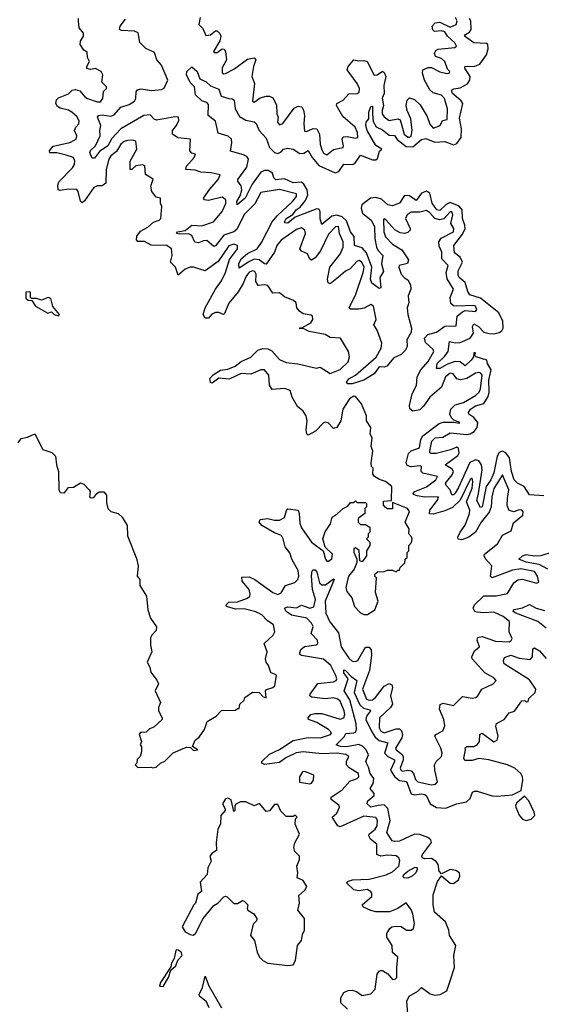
# Model space of a CAD drawing. Extents: x 2601477 to 2753313, y 449408 to 581029.
# Tile 4 of 203: x 2635236 to 2638325, y 467396 to 473233. Entities that reach past the tile are written whole.
import ezdxf

# ---------------------------------------------------------------- set-up
doc = ezdxf.new("R2010")
doc.units = 0

msp = doc.modelspace()

# ---------------------------------------------------------------- linework, layer by layer
at = {"layer": '0CON05XD'}
for points in [[(2636045, 468802.5), (2636070, 468825), (2636095, 468837.5), (2636143.9, 468886.1), (2636205, 468913.3), (2636225, 468920), (2636247.5, 468917.5), (2636265, 468900), (2636290, 468905), (2636260, 468925), (2636275, 468962.5), (2636299.3, 468980.7), (2636330, 469025), (2636347, 469073), (2636400, 469105), (2636431.7, 469138.3), (2636515, 469140), (2636525, 469150), (2636535, 469150), (2636540, 469175), (2636565, 469200), (2636570, 469215), (2636615, 469246.7), (2636653.6, 469243.6), (2636675, 469220), (2636695, 469213.3), (2636692.5, 469255), (2636697, 469263), (2636735, 469273.3), (2636747.5, 469285), (2636757, 469347), (2636723.9, 469363.9), (2636710, 469405), (2636696.7, 469425), (2636691.2, 469445), (2636701.2, 469485), (2636683.8, 469535), (2636737.5, 469585), (2636747.5, 469605), (2636740, 469645), (2636701.8, 469671.8), (2636669.2, 469705), (2636635, 469722.5), (2636565, 469740), (2636515, 469738.9), (2636460, 469755), (2636459.2, 469765), (2636475, 469779.4), (2636525, 469781.1), (2636585, 469803.3), (2636599.4, 469815), (2636601.9, 469828.1), (2636594.5, 469855), (2636553.5, 469905), (2636552.1, 469927.9), (2636595, 469930.9), (2636628.6, 469915), (2636735, 469836.9), (2636765, 469825.8), (2636784.3, 469835.7), (2636810.5, 469879.5), (2636865, 469896.7), (2636883.3, 469915), (2636890, 469935), (2636885, 469966.7), (2636847.8, 470035), (2636835, 470073.3), (2636807.4, 470107.4), (2636797.1, 470155), (2636785.8, 470175), (2636745, 470191.2), (2636670, 470235), (2636654.4, 470255), (2636660.6, 470269.4), (2636705, 470275.5), (2636745.5, 470265.5), (2636775, 470266.7), (2636805, 470282), (2636815.8, 470324.2), (2636825, 470333.8), (2636884.4, 470324.4), (2636891.9, 470305), (2636895, 470247.5), (2636905, 470220), (2636965, 470135.7), (2637034, 470084), (2637046.2, 470035), (2637055, 470024), (2637065, 470024), (2637085, 470036.7), (2637089.2, 470065), (2637045.8, 470105.8), (2637031.9, 470155), (2637045, 470196.2), (2637075.9, 470244.1), (2637086.2, 470283.8), (2637116.7, 470303.3), (2637152.5, 470335), (2637180, 470350), (2637195, 470370), (2637215, 470370), (2637225, 470380), (2637235, 470370), (2637285, 470370), (2637290, 470365), (2637290, 470345), (2637280, 470335), (2637280, 470305), (2637240, 470275), (2637240, 470255), (2637255, 470240), (2637285, 470240), (2637310, 470225), (2637310, 470195), (2637300, 470185), (2637300, 470165), (2637290, 470155), (2637310, 470135), (2637310, 470115), (2637290, 470085), (2637290, 470055), (2637265, 470020), (2637250, 470025), (2637247, 470087), (2637225, 470102.5), (2637215, 470097.5), (2637214.2, 470075.8), (2637232.5, 470035), (2637233.3, 470015), (2637217.5, 469975), (2637182.9, 469935), (2637167, 469867), (2637173.9, 469843.9), (2637202.5, 469805), (2637218, 469755), (2637255, 469716), (2637275, 469706), (2637295, 469706), (2637338.8, 469735), (2637360, 469785), (2637343, 469837), (2637350, 469925), (2637340, 469935), (2637340, 469945), (2637355, 469960), (2637395, 469962.5), (2637415, 469970), (2637445, 469970), (2637465, 469960), (2637475, 469970), (2637485, 469970), (2637490, 469985), (2637517, 470013), (2637520, 470035), (2637530, 470045), (2637530, 470075), (2637540, 470085), (2637540, 470115), (2637557, 470133), (2637560, 470155), (2637557, 470167), (2637540, 470185), (2637542.5, 470215), (2637520, 470255), (2637545, 470317.5), (2637532.5, 470335), (2637445, 470370), (2637445, 470332.5), (2637415, 470332.5), (2637401.7, 470341.7), (2637390, 470355), (2637391.7, 470378.3), (2637437.5, 470382.5), (2637440, 470465), (2637403.3, 470495), (2637367, 470507), (2637337.5, 470525), (2637328.3, 470538.3), (2637330, 470575), (2637320, 470585), (2637317.5, 470605), (2637327.5, 470675), (2637317.5, 470705), (2637323.3, 470755), (2637312.5, 470775), (2637316, 470815), (2637290, 470855), (2637290, 470885), (2637260, 470955), (2637225, 471000), (2637215, 471001.2), (2637190, 470985), (2637150.6, 470925), (2637137.1, 470855), (2637115, 470816.2), (2637095, 470810), (2637063.6, 470843.6), (2637045, 470846.7), (2637035, 470843.3), (2636987.3, 470792.7), (2636945, 470770), (2636937.5, 470777.5), (2636932.5, 470802.5), (2636938.6, 470855), (2636932, 470885), (2636915, 470912.5), (2636880.8, 470940.8), (2636848.8, 470995), (2636837.5, 471035), (2636805, 471045.8), (2636730.8, 471040.8), (2636715.6, 471065.6), (2636712.5, 471125), (2636685, 471157.5), (2636665, 471157.5), (2636605, 471131.1), (2636547.5, 471135), (2636477.2, 471102.8), (2636415, 471108.6), (2636375, 471078.8), (2636365, 471082.5), (2636361.9, 471105), (2636381.8, 471128.2), (2636425, 471155.6), (2636468.3, 471161.7), (2636511.5, 471178.5), (2636546.7, 471206.7), (2636605, 471232), (2636646.4, 471273.6), (2636675, 471284.3), (2636705, 471280.8), (2636729.4, 471269.4), (2636775, 471219.2), (2636815, 471200), (2636883.2, 471193.2), (2636993.3, 471166.7), (2637015, 471172.5), (2637075, 471136.2), (2637135, 471160), (2637182, 471205), (2637189.2, 471235), (2637184, 471265), (2637136.7, 471345), (2637075, 471348.8), (2637045, 471365.7), (2636950, 471385), (2636915, 471402.5), (2636895, 471400), (2636895, 471406.7), (2636911.7, 471408.3), (2636960, 471435), (2636972.5, 471455), (2636970, 471475), (2636961.7, 471481.7), (2636915, 471488.8), (2636892.5, 471505), (2636877.5, 471525), (2636872.5, 471555), (2636858.3, 471568.3), (2636805, 471590), (2636775, 471613.3), (2636735, 471612.5), (2636706.1, 471656.1), (2636685, 471661.2), (2636647.5, 471657.5), (2636635, 471680), (2636635.6, 471725), (2636629.1, 471739.1), (2636615, 471744), (2636595, 471735.6), (2636575, 471708.8), (2636560.3, 471669.7), (2636530.5, 471619.5), (2636475, 471552), (2636449.7, 471490.3), (2636443.9, 471486.1), (2636415, 471496.9), (2636395, 471496.4), (2636373.8, 471486.2), (2636355, 471464), (2636335, 471463.8), (2636322, 471485), (2636334.4, 471525), (2636395.6, 471635), (2636431.8, 471685), (2636455.3, 471735), (2636478.9, 471811.1), (2636526.7, 471875), (2636526.2, 471895), (2636505, 471901.4), (2636475, 471891.4), (2636411.5, 471798.5), (2636335, 471743.3), (2636265, 471766.7), (2636245, 471766.2), (2636215, 471753.3), (2636175, 471717.5), (2636158.6, 471765), (2636128.9, 471795), (2636139.2, 471835), (2636134.4, 471874.4), (2636106.7, 471895), (2636015, 471895.6), (2635975, 471918.1), (2635935, 471918.8), (2635927.7, 471927.7), (2635929.7, 471950.3), (2635951.7, 471978.3), (2635995, 472003.8), (2636027.7, 472032.3), (2636062.5, 472045), (2636072.5, 472055), (2636077.5, 472125), (2636070, 472145), (2636070, 472175), (2636045, 472180), (2636017.5, 472215), (2636012.5, 472245), (2636027, 472287), (2635980, 472315), (2635976.2, 472366.2), (2635965, 472372.5), (2635923.6, 472366.4), (2635900, 472345), (2635890, 472345), (2635890, 472395), (2635930, 472465), (2635923, 472513), (2635905, 472518.8), (2635875, 472516.2), (2635855, 472511.2), (2635835, 472495.8), (2635808.5, 472451.5), (2635776, 472425), (2635762.9, 472405), (2635748.1, 472345), (2635745.8, 472264.2), (2635725, 472248), (2635695, 472248), (2635675, 472238), (2635620.5, 472159.5), (2635605, 472147.5), (2635595, 472157.5), (2635582.5, 472215), (2635575, 472226), (2635525, 472228.9), (2635475, 472220.8), (2635463.8, 472225), (2635462.2, 472252.2), (2635468.3, 472271.7), (2635548.8, 472355), (2635560, 472375), (2635562, 472395), (2635553.8, 472415), (2635510.2, 472430.2), (2635455, 472443.1), (2635415, 472443.8), (2635412.9, 472455), (2635435, 472483.1), (2635532.5, 472505), (2635570, 472525), (2635573.3, 472545), (2635561.2, 472575), (2635568, 472595), (2635585.8, 472615), (2635587.3, 472632.7), (2635575, 472658), (2635543.8, 472685), (2635525, 472697.1), (2635475, 472708.6), (2635458.9, 472718.9), (2635450, 472735), (2635453, 472757), (2635465, 472768.8), (2635525, 472794), (2635546, 472814), (2635565, 472818), (2635591.4, 472811.4), (2635621.2, 472775), (2635636.7, 472765), (2635695, 472745.8), (2635714.1, 472745.9), (2635728, 472765), (2635733, 472807), (2635750, 472825), (2635750, 472835), (2635722.5, 472862.5), (2635727.5, 472905), (2635717.5, 472925), (2635685, 472943.3), (2635655, 472937.5), (2635633, 472943), (2635632.5, 472955), (2635650, 472985), (2635638.3, 473008.3), (2635635, 473040), (2635615, 473052.5), (2635593.3, 473085), (2635596.7, 473105), (2635613.3, 473135), (2635613.6, 473153.6), (2635587.5, 473185), (2635583.3, 473225), (2635585, 473240)], [(2635684.7, 472485.3), (2635713.1, 472545), (2635710, 472575), (2635715.6, 472605), (2635697.5, 472655), (2635702.5, 472665), (2635725, 472668), (2635775, 472661.3), (2635795, 472668.9), (2635835, 472714.4), (2635885, 472729.6), (2635915, 472748.9), (2635923.8, 472765), (2635925.7, 472805), (2635933.7, 472816.3), (2635955, 472822.5), (2636017, 472813), (2636075, 472819.2), (2636092.3, 472827.7), (2636112.5, 472875), (2636075, 472962.5), (2636048.8, 472995), (2636035, 473038.8), (2635982.8, 473062.8), (2635947.1, 473097.1), (2635936.7, 473155), (2635915, 473164.2), (2635839.3, 473169.3), (2635827.5, 473175), (2635830, 473195), (2635862.9, 473235)], [(2637390, 471740), (2637370, 471705), (2637375, 471642.5), (2637365, 471638.8), (2637321.5, 471671.5), (2637313.9, 471695), (2637322.4, 471765), (2637290.2, 471850.2), (2637265, 471880.9), (2637218, 471895), (2637217.1, 471947.1), (2637195, 471975.7), (2637171.2, 472041.2), (2637145, 472064.7), (2637115, 472073.5), (2637085, 472068.9), (2637025, 472018.8), (2637015, 472052.5), (2637015.4, 472095.4), (2637008.6, 472108.6), (2636995, 472112.5), (2636866.9, 472063.1), (2636825, 472026.7), (2636809.1, 472029.1), (2636804.4, 472035), (2636813.8, 472055), (2636852.8, 472077.2), (2636872.5, 472105), (2636897.8, 472122.2), (2636929.2, 472160.8), (2636941.6, 472195), (2636937.7, 472225), (2636918.6, 472258.6), (2636905, 472270), (2636855, 472264.7), (2636805, 472289.7), (2636752.7, 472282.7), (2636741.2, 472295), (2636732.7, 472322.7), (2636708.1, 472338.1), (2636685, 472339.4), (2636665, 472329.4), (2636612.2, 472257.8), (2636571.4, 472175), (2636523.8, 472135), (2636522.9, 472155), (2636541.8, 472188.2), (2636550.6, 472225), (2636547.7, 472247.7), (2636527.5, 472275), (2636528.1, 472285), (2636582, 472358), (2636591.5, 472405), (2636581.2, 472421.2), (2636562.3, 472432.3), (2636484.2, 472454.2), (2636493.1, 472505), (2636490.5, 472525), (2636471.3, 472541.3), (2636410.5, 472560.5), (2636395, 472631.2), (2636352.9, 472665), (2636355, 472730), (2636345, 472742), (2636315, 472752), (2636276.9, 472786.9), (2636272, 472835), (2636245, 472860.8), (2636224.3, 472905), (2636226.7, 472925), (2636255, 472952.5), (2636286.2, 472925), (2636301.9, 472881.9), (2636341.2, 472865), (2636365, 472840), (2636415, 472820.6), (2636429.2, 472779.2), (2636475, 472765.6), (2636495, 472763.8), (2636505.7, 472755.7), (2636511.2, 472705), (2636538.4, 472658.4), (2636575, 472636.5), (2636625, 472626.5), (2636637, 472617), (2636654.4, 472575), (2636695, 472530), (2636715.3, 472475.3), (2636745, 472445.7), (2636765, 472439.2), (2636785, 472449.2), (2636799.2, 472465), (2636821.7, 472471.7), (2636855, 472465.6), (2636895, 472439.4), (2636918.1, 472441.9), (2636945, 472457.1), (2636968.8, 472415), (2637008, 472368), (2637105, 472324.6), (2637126.3, 472333.7), (2637155, 472376.4), (2637205, 472374.5), (2637220.6, 472379.4), (2637255, 472429.5), (2637325, 472402.9), (2637345, 472402.9), (2637355, 472410), (2637367.1, 472452.9), (2637380, 472465), (2637345, 472486.9), (2637294.7, 472575), (2637285.4, 472605), (2637287.1, 472625), (2637304.2, 472645.8), (2637302.9, 472685), (2637315, 472717.5), (2637325, 472720), (2637326.2, 472675), (2637328.7, 472628.7), (2637348.2, 472598.2), (2637385, 472579.6), (2637425, 472548.6), (2637455, 472546), (2637472.1, 472522.1), (2637525, 472480.5), (2637565, 472478.5), (2637615, 472523.3), (2637641.9, 472528.1), (2637695, 472506.4), (2637755, 472510.5), (2637805, 472490), (2637825, 472498.8), (2637850.6, 472535), (2637853.5, 472585), (2637841.5, 472648.5), (2637860, 472735), (2637851.7, 472751.7), (2637799.5, 472795), (2637792.9, 472815), (2637806.4, 472823.6), (2637845, 472829.5), (2637887.7, 472852.3), (2637901.9, 472875), (2637904.4, 472895), (2637872, 472945), (2637873.3, 472955), (2637932.6, 472957.4), (2637961.3, 472968.7), (2638000, 473025), (2638010.7, 473059.3), (2638008.8, 473085), (2638001.2, 473091.2), (2637926.4, 473096.4), (2637870.8, 473135), (2637876.2, 473145), (2637900.8, 473159.2), (2637909.5, 473175), (2637907.1, 473225), (2637899.3, 473239.2)], [(2636304.4, 473245), (2636296.7, 473205), (2636320, 473180), (2636338.3, 473138.3), (2636365, 473142.9), (2636395, 473167.1), (2636406.4, 473166.4), (2636421.7, 473151.7), (2636426.9, 473135), (2636422.2, 473107.8), (2636384.4, 473045), (2636388.3, 473038.3), (2636405, 473037.5), (2636435, 473060), (2636447.1, 473057.1), (2636454.4, 473044.4), (2636460, 472995), (2636435, 472947.5), (2636435, 472917.5), (2636445, 472911.2), (2636455, 472913.8), (2636505, 472940), (2636585, 472999.4), (2636625, 473007.5), (2636634.2, 472995), (2636620.4, 472955), (2636610.8, 472895), (2636626.2, 472853.8), (2636615, 472750), (2636625, 472743.3), (2636660.6, 472769.4), (2636695, 472778.6), (2636715, 472778.8), (2636735, 472770), (2636757.6, 472727.6), (2636758, 472675), (2636766.7, 472655), (2636763.8, 472625), (2636775, 472610), (2636795, 472616.7), (2636860.8, 472709.2), (2636885, 472720.6), (2636906.2, 472716.2), (2636917.2, 472697.2), (2636923.3, 472665), (2636918.1, 472615), (2636922.9, 472572.9), (2636935, 472569.2), (2636975, 472588.6), (2636995.4, 472585.4), (2637011.2, 472555), (2637014.7, 472495), (2637025, 472461.2), (2637035, 472442), (2637055, 472432.5), (2637095, 472463.1), (2637151.2, 472475), (2637154.1, 472485.9), (2637145.7, 472525), (2637152.6, 472537.4), (2637175, 472540.9), (2637225, 472530.5), (2637238, 472535), (2637236.2, 472565), (2637222.7, 472595), (2637149.6, 472659.6), (2637113.1, 472725), (2637115, 472736), (2637151.2, 472755), (2637185, 472794), (2637234.5, 472795.5), (2637247.2, 472802.8), (2637247.8, 472825), (2637235, 472854.4), (2637175.5, 472935), (2637181.1, 472955), (2637215, 472994), (2637245, 472988), (2637275, 472990.8), (2637294.2, 472984.2), (2637335, 472903.1), (2637353.3, 472905), (2637385, 472926.7), (2637395, 472920), (2637405.5, 472895), (2637392.6, 472842.6), (2637395.4, 472794.6), (2637383.3, 472766.7), (2637390.3, 472725), (2637382, 472695), (2637383.2, 472675), (2637395, 472656.9), (2637425, 472635.6), (2637475, 472644.5), (2637488.8, 472638.8), (2637512.9, 472555), (2637535, 472535.4), (2637545, 472535.5), (2637554.5, 472545), (2637559.7, 472575), (2637551.8, 472645), (2637530.5, 472695), (2637525.4, 472725), (2637530.4, 472755), (2637545, 472770), (2637575, 472760.5), (2637607.4, 472727.4), (2637648.5, 472658.5), (2637665, 472614.3), (2637685, 472589.4), (2637726, 472605), (2637740, 472635), (2637768.8, 472641.2), (2637769.5, 472705), (2637752.7, 472765), (2637734.4, 472785), (2637685, 472799.1), (2637666, 472816), (2637633.5, 472875), (2637622.5, 472915), (2637624.2, 472935.8), (2637655, 472950), (2637675, 472949.2), (2637725, 472924.4), (2637765, 472912.9), (2637780, 472915), (2637783.8, 472925), (2637770, 472940), (2637755, 472985.6), (2637735, 473003.5), (2637698.8, 473015), (2637692.5, 473035), (2637700.3, 473049.7), (2637715, 473058.6), (2637812.3, 473067.7), (2637823.3, 473075), (2637813.1, 473095), (2637769.5, 473135), (2637755, 473161.2), (2637734.2, 473165.8), (2637692.5, 473162.5), (2637682.3, 473172.3), (2637678.8, 473195), (2637695.8, 473214.2), (2637725, 473218.9), (2637785, 473188.9), (2637821.4, 473205), (2637827.9, 473225), (2637818.2, 473245)], [(2636873.1, 468886.9), (2636811.8, 468858.2), (2636775, 468830.4), (2636685, 468817.5), (2636670, 468825), (2636669.2, 468835), (2636715, 468878.5), (2636775, 468906.9), (2636855, 468960), (2636945, 468978.7), (2637017.5, 468975), (2637077.5, 468995), (2637082.5, 469005), (2637064.2, 469025), (2636995, 469066.5), (2636946, 469085), (2636944, 469095), (2636960, 469115), (2636985, 469120.9), (2637025, 469119.1), (2637135, 469086.4), (2637156.5, 469095), (2637161.5, 469115), (2637157.8, 469135), (2637135, 469194), (2637120, 469205), (2637095, 469212.3), (2637045, 469206), (2636966.6, 469216.6), (2636954.2, 469225), (2636955.8, 469235), (2637002.7, 469297.3), (2637095, 469307.3), (2637109.4, 469315), (2637113.5, 469325), (2637109.1, 469345), (2637079.3, 469405), (2637035, 469441.2), (2636904.7, 469464.7), (2636892.2, 469472.2), (2636901.4, 469498.6), (2636922.9, 469517.1), (2636992.7, 469527.3), (2637002, 469535), (2636998.9, 469555), (2636962.9, 469595), (2636974.5, 469635), (2636965, 469655.6), (2636935.7, 469685), (2636845, 469703.8), (2636814.4, 469725), (2636803.8, 469745), (2636825, 469753.3), (2636875, 469745.6), (2636905, 469763.1), (2636955, 469743.9), (2636977.8, 469752.2), (2636988.2, 469795), (2636969.8, 469855), (2636963.7, 469936.3), (2636968.6, 469965), (2636975, 469972.5), (2636985, 469971.4), (2636995, 469958), (2637011.8, 469895), (2637025, 469883.1), (2637047.4, 469882.6), (2637095, 469918.8), (2637098.8, 469915), (2637045.4, 469785), (2637050, 469715), (2637073, 469663), (2637125, 469598), (2637139.1, 469515), (2637185, 469447.8), (2637205, 469430.5), (2637225, 469428.5), (2637238.1, 469435), (2637285, 469514.2), (2637305, 469514), (2637317.3, 469497.3), (2637319.6, 469465), (2637307.3, 469375), (2637266.8, 469265), (2637289.1, 469205), (2637305, 469198.2), (2637325, 469200.6), (2637343.2, 469215), (2637395, 469281.8), (2637425, 469298.6), (2637440, 469290), (2637443.1, 469275), (2637433.1, 469225), (2637444.5, 469175), (2637432.5, 469155), (2637367.8, 469095), (2637364.2, 469035), (2637375.3, 469015.3), (2637395, 469004.7), (2637465, 469028.8), (2637485, 469028.7), (2637498.1, 469018.1), (2637503.2, 468995), (2637498.4, 468975), (2637462.3, 468915), (2637465.5, 468905), (2637499.6, 468879.6), (2637507.9, 468865), (2637507.3, 468845), (2637488.7, 468795), (2637495, 468781.8), (2637505, 468777.7), (2637535, 468784.1), (2637555, 468780.8), (2637569.4, 468765), (2637580.9, 468729.1), (2637595, 468714.6), (2637675, 468697.1), (2637699.6, 468700.4), (2637710, 468715), (2637694.5, 468785), (2637693.7, 468816.3), (2637703.6, 468836.4), (2637734.2, 468865), (2637738.9, 468885), (2637730.9, 468915), (2637694.2, 468985), (2637700, 468995), (2637742.1, 469017.9), (2637753.2, 469046.8), (2637747.5, 469085), (2637722.5, 469145), (2637727, 469173), (2637745, 469182), (2637805, 469166.7), (2637858.3, 469221.7), (2637915, 469210), (2637936.7, 469215), (2637950, 469225), (2637973.3, 469265), (2638040, 469295), (2638058.8, 469315), (2638045, 469332), (2637991.8, 469361.8), (2637916.2, 469445), (2637913.3, 469455), (2637929.3, 469490.7), (2637960, 469515), (2637945.7, 469555), (2637948.8, 469571.2), (2637975, 469576.5), (2638055, 469548), (2638135, 469544.4), (2638147.8, 469552.2), (2638152.5, 469565), (2638134.4, 469604.4), (2638137.1, 469665), (2638100, 469695), (2638045, 469720.9), (2637985, 469716.1), (2637945, 469720), (2637932.5, 469725), (2637921.2, 469745), (2637930, 469765), (2637985, 469816.9), (2638057.6, 469817.6), (2638125, 469830.8), (2638162.9, 469895), (2638187.2, 469912.8), (2638215, 469916.4), (2638296.7, 469893.3), (2638311.7, 469898.3), (2638302.9, 469935), (2638285, 469961.9), (2638205, 469977.3), (2638155, 469970), (2638035, 469924.2), (2638025, 469932.5), (2638033.1, 469995), (2637995, 470036), (2637986.9, 470055), (2637989.4, 470065), (2638066.7, 470125), (2638095, 470176.7), (2638146.4, 470203.6), (2638160.7, 470249.3), (2638216.7, 470295), (2638217.5, 470315), (2638210, 470325), (2638195, 470326.7), (2638163.6, 470316.4), (2638135, 470322.5), (2638122.5, 470352.5), (2638124.3, 470394.3), (2638132.5, 470445), (2638095, 470533.8), (2638045, 470454), (2638031.6, 470405), (2638029.4, 470345), (2638016.9, 470313.1), (2637969.4, 470255), (2637935.6, 470194.4), (2637895.7, 470164.3), (2637855, 470149.4), (2637834, 470154), (2637832, 470165), (2637845.5, 470195), (2637875, 470235.7), (2637900, 470305), (2637901.5, 470325), (2637883.1, 470375), (2637915, 470456.7), (2637920, 470495), (2637915.6, 470515.6), (2637905, 470508), (2637845.2, 470384.7), (2637799.6, 470340.4), (2637755, 470320.7), (2637685, 470302.2), (2637663.2, 470303.2), (2637664.4, 470325), (2637710.5, 470385), (2637715.7, 470405), (2637635, 470402.2), (2637589.7, 470409.7), (2637568.8, 470418.8), (2637566, 470425), (2637575.7, 470435), (2637645, 470464.6), (2637700, 470505), (2637710.8, 470525), (2637624.2, 470545), (2637613.3, 470555), (2637615.8, 470585), (2637608.9, 470588.9), (2637555, 470582.5), (2637530, 470590), (2637524.4, 470605), (2637538.8, 470661.2), (2637555, 470676.9), (2637604.7, 470695.3), (2637612, 470745), (2637623.1, 470765), (2637720.2, 470839.7), (2637745, 470847.1), (2637807.5, 470847.5), (2637838.8, 470841.2), (2637842.5, 470845), (2637808, 470858), (2637793.4, 470873.4), (2637784.4, 470895), (2637789.5, 470925), (2637815, 470949.5), (2637865, 470964), (2637935, 471005.4), (2637956.9, 471025), (2637964.6, 471045), (2637975.3, 471125), (2637967.6, 471137.6), (2637955, 471142.1), (2637935, 471136.5), (2637884.7, 471105.3), (2637847.5, 471097.5), (2637825, 471103.5), (2637802.7, 471132.7), (2637785, 471137.1), (2637757.9, 471115), (2637734.6, 471055), (2637665, 470994.5), (2637627.9, 470942.1), (2637605, 470920.6), (2637565, 470912.5), (2637545.9, 470925.9), (2637544.2, 470945), (2637560.9, 471015), (2637586.7, 471065), (2637590.8, 471115), (2637612.6, 471157.4), (2637655, 471206.9), (2637689.4, 471265), (2637685, 471278), (2637639.3, 471319.3), (2637634.2, 471345), (2637653.8, 471366.2), (2637705, 471380.9), (2637755, 471415.4), (2637821.7, 471418.3), (2637826.9, 471475), (2637858.5, 471501.5), (2637875, 471508.1), (2637935, 471503.1), (2637942.9, 471515), (2637935.6, 471535), (2637925, 471538.5), (2637825, 471534.5), (2637805, 471537.5), (2637789.8, 471549.8), (2637786.5, 471585), (2637804.4, 471635), (2637767, 471697), (2637762.1, 471735), (2637772.9, 471775), (2637736.8, 471815), (2637735.3, 471855), (2637721.2, 471891.2), (2637718.4, 471915), (2637731.6, 471938.4), (2637805.4, 471975), (2637806.5, 471995), (2637789.4, 472025), (2637802.2, 472075), (2637795, 472094), (2637785, 472094.2), (2637748.2, 472051.8), (2637725, 472046.2), (2637693.9, 472053.9), (2637665, 472088.2), (2637645, 472101.2), (2637605, 472092), (2637555, 472092.2), (2637531.4, 472075), (2637521.8, 472055), (2637549.5, 471995), (2637547.8, 471985), (2637535, 471971.5), (2637515, 471965.4), (2637489.4, 471969.4), (2637457.3, 471987.3), (2637405, 472045.8), (2637395, 472052.5), (2637391.7, 472048.3), (2637392.3, 471975), (2637403.1, 471945), (2637445, 471902.9), (2637499.2, 471869.2), (2637539.1, 471809.1), (2637532.9, 471787.1), (2637484, 471776), (2637481.2, 471765), (2637495.8, 471725), (2637515, 471702.5), (2637535, 471690), (2637551.1, 471661.1), (2637551.9, 471635), (2637536.2, 471595), (2637540, 471555), (2637530, 471525), (2637534.3, 471485), (2637556.2, 471405), (2637555, 471380), (2637528.8, 471335), (2637530, 471295), (2637519.1, 471270.9), (2637495, 471248.8), (2637452.6, 471227.4), (2637410.4, 471179.6), (2637395, 471173.1), (2637365, 471174.2), (2637335, 471134.4), (2637275, 471096.5), (2637204.6, 471074.6), (2637178.8, 471075), (2637171.9, 471085), (2637185, 471104.4), (2637225, 471126.4), (2637347.5, 471232.5), (2637376.7, 471285), (2637380.6, 471315), (2637352.9, 471392.9), (2637333.9, 471423.9), (2637347.8, 471455), (2637332, 471535), (2637315, 471544), (2637276.5, 471523.5), (2637245, 471517.1), (2637196, 471516), (2637188, 471525), (2637226.5, 471605), (2637270.7, 471735), (2637275.3, 471765), (2637265, 471790.6), (2637248.8, 471805), (2637235, 471802.2), (2637193.3, 471756.7), (2637165, 471741.1), (2637125, 471706.2), (2637075, 471667.1), (2637062, 471672), (2637058.2, 471695), (2637073.6, 471765), (2637135, 471843.5), (2637151.6, 471885), (2637152.3, 471915), (2637129.4, 471965), (2637125, 472007.5), (2637106.2, 472005), (2637065, 471960.6), (2637018.3, 471861.7), (2636985, 471821.9), (2636965, 471808), (2636955, 471813.3), (2636940, 471845), (2636905, 471860), (2636895.7, 471875), (2636928.2, 471965), (2636924.4, 471984.4), (2636905, 471998.8), (2636875, 471990), (2636784.1, 471925), (2636759.4, 471895), (2636745.5, 471854.5), (2636695, 471784.3), (2636685, 471785.6), (2636655, 471809), (2636625, 471812.3), (2636592.1, 471797.9), (2636535, 471760), (2636533.2, 471785), (2636548.5, 471815), (2636585, 471846), (2636643.3, 471875), (2636667.9, 471912.1), (2636731.5, 472035), (2636760.5, 472069.5), (2636851.8, 472155), (2636875.5, 472185), (2636875, 472200), (2636775, 472225.5), (2636665, 472208.8), (2636628.8, 472141.2), (2636565, 472078.5), (2636521.8, 471988.3), (2636505, 471976.1), (2636445, 471956.1), (2636395, 471892), (2636385, 471888), (2636345, 471923.3), (2636325, 471922.7), (2636295, 471910.9), (2636273.4, 471913.4), (2636255, 471953.8), (2636235, 471964.3), (2636185, 471960.6), (2636163.8, 471965), (2636170, 471975), (2636215, 471983.3), (2636255, 472014.5), (2636315, 472011.3), (2636383.1, 472035), (2636435.4, 472095), (2636457.1, 472142.9), (2636457.5, 472165), (2636435, 472180), (2636355, 472161.2), (2636330, 472165), (2636324, 472175), (2636361.4, 472228.6), (2636411.9, 472285), (2636423, 472313), (2636370, 472325), (2636309.7, 472329.7), (2636275, 472340.6), (2636220, 472345), (2636224.2, 472365), (2636270, 472415), (2636277.5, 472435), (2636255, 472442.5), (2636243.3, 472455), (2636247.5, 472525), (2636171.7, 472531.7), (2636140, 472555), (2636140, 472575), (2636164, 472605), (2636178, 472635), (2636175.8, 472655.8), (2636155, 472657.1), (2636046.9, 472636.9), (2636032.5, 472642.5), (2636007.8, 472667.8), (2635972, 472665), (2635834.2, 472585.8), (2635782.5, 472527.5), (2635757.5, 472485), (2635709.2, 472450.8), (2635678.8, 472411.2), (2635665, 472411.2), (2635651.1, 472445), (2635655, 472457.5), (2635684.7, 472485.3)], [(2638339.6, 470409.6), (2638256.5, 470416.5), (2638224.5, 470465), (2638184.6, 470485), (2638164.7, 470505), (2638149.2, 470555), (2638137.8, 470635), (2638115, 470664.6), (2638095, 470675.4), (2638075, 470666.5), (2638063.8, 470645), (2638045, 470546.9), (2638027, 470505), (2637999.5, 470465), (2637975.5, 470345), (2637965, 470341.2), (2637943.5, 470383.5), (2637953.1, 470425), (2637975.3, 470565), (2637971.3, 470595), (2637955, 470618.2), (2637935, 470624.6), (2637901.9, 470608.1), (2637835, 470459.5), (2637815, 470425.8), (2637805, 470416), (2637796.4, 470416.4), (2637785.6, 470445), (2637761.3, 470471.3), (2637758.2, 470485), (2637797.9, 470535), (2637804.5, 470555), (2637798.1, 470568.1), (2637756.2, 470595), (2637830.5, 470649.5), (2637838.2, 470665), (2637835, 470690), (2637825, 470698), (2637787.9, 470682.1), (2637701.9, 470661.9), (2637672.2, 470662.2), (2637665.8, 470665.8), (2637665.7, 470675.7), (2637677.8, 470735), (2637696, 470755), (2637741.5, 470758.5), (2637785, 470783.9), (2637885, 470772.9), (2637905, 470776.9), (2637928.2, 470791.8), (2637945.5, 470815), (2637948.8, 470845), (2637925.6, 470875.6), (2637895.7, 470895), (2637893.3, 470905), (2637906.9, 470925), (2637935, 470944.5), (2637985, 470956.7), (2638011.6, 470998.4), (2638016.6, 471025), (2638014.3, 471095), (2638028, 471158), (2638007.5, 471195), (2638003.3, 471215), (2637940, 471235), (2637930, 471245), (2637935, 471257.5), (2637925, 471257.5), (2637923.3, 471235), (2637910.5, 471215), (2637875, 471181.4), (2637844.7, 471204.7), (2637815, 471207.1), (2637769.6, 471190.4), (2637724.1, 471164.1), (2637704.2, 471164.2), (2637709.5, 471195), (2637753, 471237), (2637772.9, 471265), (2637782.5, 471325), (2637817.6, 471317.6), (2637845, 471319.3), (2637904.8, 471345.2), (2637923.1, 471375), (2637918.9, 471415), (2637925, 471429.2), (2637954.3, 471415), (2637985, 471380.8), (2638016.8, 471373.2), (2638045, 471371.4), (2638075, 471378.1), (2638091.1, 471388.9), (2638099.6, 471405), (2638096.8, 471445), (2638073.9, 471495), (2637965, 471582.2), (2637902.6, 471602.6), (2637890.6, 471620.6), (2637874, 471674), (2637838.1, 471705), (2637832.1, 471717.9), (2637833.1, 471745), (2637858.2, 471795), (2637845.6, 471825), (2637811.2, 471851.2), (2637807.5, 471895), (2637859, 471961), (2637874, 471995), (2637873.2, 472015), (2637859.1, 472055), (2637857.5, 472105), (2637838, 472128), (2637785, 472149.3), (2637762.2, 472137.8), (2637725, 472102.5), (2637705.7, 472105), (2637679.5, 472145), (2637665.3, 472205.3), (2637645, 472216.2), (2637616.2, 472203.8), (2637585, 472161.1), (2637545, 472189.2), (2637515, 472190.5), (2637485.3, 472144.7), (2637445, 472128.5), (2637415.7, 472135), (2637378.3, 472168.3), (2637345, 472179.7), (2637314.7, 472175.3), (2637263.1, 472135), (2637258.7, 472115), (2637266.9, 472085), (2637317.7, 472045), (2637336.9, 472006.9), (2637339.7, 471935), (2637349.1, 471885), (2637356.9, 471866.9), (2637386.9, 471835), (2637378.2, 471785), (2637390, 471740)], [(2635465, 471477.5), (2635472.5, 471485), (2635433, 471533), (2635420, 471580), (2635405, 471586.7), (2635365, 471570), (2635335, 471580), (2635305, 471580), (2635300, 471585), (2635300, 471615), (2635295, 471620), (2635271.7, 471618.3), (2635271.7, 471581.7), (2635285, 471570), (2635308.3, 471568.3), (2635330, 471535), (2635403, 471493), (2635425, 471500), (2635440, 471485), (2635465, 471477.5)], [(2635227.5, 470725), (2635245, 470750), (2635281.7, 470758.3), (2635325, 470777.5), (2635372.5, 470685), (2635427, 470667), (2635447.5, 470645), (2635453.3, 470595), (2635466.2, 470555), (2635467.5, 470445), (2635475, 470430), (2635501.7, 470428.3), (2635525, 470460), (2635555, 470462.5), (2635595, 470486.7), (2635615, 470478.8), (2635647.5, 470445), (2635652.5, 470435), (2635650, 470405), (2635658.3, 470398.3), (2635675, 470400), (2635692.5, 470425), (2635706.4, 470433.6), (2635735, 470433.3), (2635750, 470415), (2635749.3, 470369.3), (2635757.5, 470335), (2635775, 470317.5), (2635820, 470305), (2635843, 470283), (2635872.5, 470235), (2635873.9, 470173.9), (2635928.3, 470038.3), (2635937.5, 469995), (2635932.5, 469935), (2635947.5, 469915), (2635948.3, 469878.3), (2635986.7, 469815), (2635993.8, 469735), (2636010, 469685), (2636046.1, 469633.9), (2636045, 469612.5), (2636017.5, 469585), (2636010.7, 469569.3), (2636010, 469525), (2636017.5, 469485), (2635990, 469425), (2636007.5, 469395), (2636012.5, 469365), (2636048.3, 469318.3), (2636057.5, 469295), (2636037.5, 469255), (2636070, 469185), (2636057.5, 469155), (2636057.5, 469135), (2636080, 469095), (2636080, 469085), (2636030, 469040), (2636005, 469030), (2635985, 469010), (2635961.7, 469008.3), (2635951.7, 469008.3), (2635942.5, 468997.5), (2635957.5, 468955), (2635950, 468935), (2635957.5, 468925), (2635956.4, 468893.6), (2635950, 468865), (2635931.7, 468848.3), (2635930, 468825), (2635920, 468815), (2635935, 468800), (2636015, 468802.5), (2636025, 468797.5), (2636045, 468802.5)], [(2638365, 469976.2), (2638312.4, 470002.4), (2638235, 470018), (2638193.3, 470035), (2638215, 470054.3), (2638235, 470062.2), (2638284.6, 470054.6), (2638325, 470057.3), (2638385, 470075.7)], [(2638355, 469626.7), (2638305.6, 469665.6), (2638174, 469715), (2638158.8, 469725), (2638160, 469730), (2638164.4, 469735.6), (2638215, 469745.7), (2638255, 469766.2), (2638294.1, 469744.1), (2638345, 469729.6)], [(2637537.5, 467315), (2637529.2, 467415), (2637543.1, 467445), (2637593.3, 467475), (2637615, 467496.7), (2637667.8, 467457.8), (2637695, 467450.6), (2637726.7, 467455), (2637765, 467476), (2637785.4, 467534.6), (2637812, 467615), (2637806.7, 467685), (2637820, 467745), (2637782.5, 467805), (2637777.5, 467835), (2637757.5, 467885), (2637693.2, 467943.2), (2637684.3, 467985), (2637684, 468045), (2637710, 468125), (2637735, 468157.5), (2637785, 468114.3), (2637805, 468112.5), (2637835.8, 468135), (2637843.1, 468155), (2637840, 468175), (2637818.9, 468188.9), (2637785, 468196.1), (2637735, 468170), (2637720.8, 468185), (2637714.3, 468225), (2637703.4, 468243.4), (2637675, 468260), (2637635, 468259.5), (2637620.8, 468265), (2637616.9, 468275), (2637621.1, 468285), (2637674.3, 468355), (2637671.9, 468371.9), (2637654, 468385), (2637605, 468402.9), (2637575, 468405.5), (2637485, 468362.9), (2637455, 468360.4), (2637442.5, 468365), (2637411.4, 468415), (2637430.4, 468485), (2637417.1, 468557.1), (2637395, 468578.2), (2637358.8, 468575), (2637315, 468564.1), (2637294.4, 468585), (2637298.3, 468601.7), (2637335, 468634.2), (2637335.6, 468645), (2637312.5, 468675), (2637329.2, 468705), (2637333.6, 468735), (2637312.5, 468765), (2637302.7, 468802.7), (2637289.4, 468825), (2637286.9, 468835), (2637300.9, 468875), (2637288.2, 468905), (2637267.3, 468927.3), (2637245, 468936.8), (2637172.7, 468922.7), (2637135.4, 468925.4), (2637111.2, 468935), (2637157.7, 468982.3), (2637168.6, 469001.4), (2637215.5, 469004.5), (2637225, 469010), (2637230.9, 469025), (2637228.8, 469058.8), (2637191.2, 469201.2), (2637157.5, 469255), (2637180.8, 469325), (2637155, 469361.2), (2637155, 469378.8), (2637165, 469375.7), (2637198.8, 469338.8), (2637232, 469315), (2637217.5, 469245), (2637250.8, 469170.8), (2637272.4, 469152.4), (2637312, 469142), (2637312.9, 469135), (2637289.2, 469105), (2637285.4, 469085), (2637321.8, 469011.8), (2637340.7, 468980.7), (2637365, 468959.1), (2637416.2, 468946.2), (2637397.5, 468885), (2637415.7, 468865.7), (2637455.4, 468845), (2637456.5, 468835), (2637431.5, 468785), (2637455.6, 468745.6), (2637485, 468723.8), (2637527, 468717), (2637555, 468644), (2637575, 468638.5), (2637615, 468644.5), (2637635, 468640.6), (2637645, 468632), (2637668.1, 468585), (2637705, 468563.8), (2637760.8, 468559.2), (2637822.5, 468585), (2637883.3, 468596.7), (2637903.6, 468616.4), (2637917, 468653), (2637930.7, 468659.3), (2637945, 468660), (2638035, 468631.4), (2638065, 468630), (2638155, 468638), (2638206.7, 468663.3), (2638216.7, 468725), (2638213.8, 468745), (2638203.8, 468765), (2638168, 468795), (2638125.4, 468815.4), (2638015, 468846.1), (2637955, 468853.3), (2637915, 468840.6), (2637872.3, 468842.3), (2637866.2, 468855), (2637875.8, 468905), (2637874.4, 468915.6), (2637885, 468923.8), (2637925, 468924.4), (2637946, 468935), (2637958.6, 468955), (2637961.9, 468995), (2637975, 469002.9), (2638045, 468952), (2638065, 468961.2), (2638070, 468985), (2638055.8, 469045), (2638059.5, 469060.5), (2638106.2, 469085), (2638135, 469123.8), (2638166.4, 469133.6), (2638210, 469195), (2638227.5, 469197.5), (2638235, 469190), (2638248.3, 469191.7), (2638251.7, 469208.3), (2638290, 469245), (2638292.5, 469265), (2638255, 469320), (2638106, 469415), (2638101.2, 469435), (2638108.3, 469451.7), (2638145, 469465.5), (2638195, 469448.5), (2638258.9, 469441.1), (2638273.1, 469455), (2638275.9, 469504.1), (2638285, 469510), (2638315, 469491.1), (2638355, 469445.7)], [(2637177.8, 467367.8), (2637138, 467405), (2637138.6, 467435), (2637155, 467466), (2637182.1, 467477.9), (2637205, 467479.2), (2637231.2, 467471.2), (2637265, 467448.8), (2637315, 467458.8), (2637342, 467485), (2637352.9, 467575), (2637365, 467593.3), (2637375, 467596.7), (2637385, 467596.7), (2637416.1, 467576.1), (2637444.1, 467544.1), (2637460, 467545), (2637470, 467555), (2637468.8, 467615), (2637476.4, 467676.4), (2637443.9, 467703.9), (2637442.5, 467745), (2637410, 467795), (2637410, 467815), (2637427.5, 467845), (2637440, 467855), (2637465, 467860), (2637495, 467857.5), (2637526.4, 467836.4), (2637555, 467836.2), (2637568.8, 467845), (2637573.8, 467875), (2637565, 467930), (2637556.2, 467955), (2637525, 467997.5), (2637476.1, 467963.9), (2637426.1, 467943.9), (2637345, 467944.2), (2637315, 467952.5), (2637271.4, 467971.4), (2637263.8, 467985), (2637322, 468035), (2637322, 468055), (2637315, 468063.8), (2637295, 468076.7), (2637245, 468068.5), (2637215, 468074.5), (2637173.3, 468115), (2637177.5, 468125), (2637207.5, 468135), (2637305, 468138.6), (2637406.2, 468163.8), (2637445, 468180.6), (2637482.5, 468215), (2637488.1, 468248.1), (2637481.2, 468265), (2637465.6, 468275.6), (2637415, 468280.9), (2637374.5, 468274.5), (2637351.4, 468285), (2637350.5, 468345), (2637313.5, 468375), (2637303.1, 468395), (2637306, 468405), (2637341.4, 468435), (2637353.1, 468455), (2637355.6, 468485), (2637345, 468504), (2637275, 468512.1), (2637135, 468448.9), (2637120.8, 468455), (2637086.7, 468505), (2637115, 468530), (2637130, 468565), (2637128, 468575), (2637080.9, 468610.9), (2637080.8, 468625), (2637145, 468666.9), (2637191.2, 468718.8), (2637235, 468734.5), (2637245.6, 468745), (2637242, 468765), (2637187.3, 468797.3), (2637171.4, 468815), (2637171.1, 468835), (2637185.6, 468865.6), (2637167.7, 468877.8), (2637115.2, 468885.2), (2637025, 468880.4), (2636915, 468892), (2636873.1, 468886.9)], [(2636955, 468703.3), (2636965, 468707.5), (2636976.7, 468725), (2636977.5, 468755), (2636925, 468776.7), (2636910, 468775), (2636892.5, 468745), (2636893.3, 468713.3), (2636955, 468703.3)], [(2636825, 467626.2), (2636855, 467630), (2636870, 467655), (2636881.2, 467745), (2636905.9, 467774.1), (2636910, 467810), (2636923.6, 467836.4), (2636923.3, 467905), (2636882.5, 467955), (2636892.5, 467995), (2636888.3, 468041.7), (2636925, 468073.3), (2636935.7, 468095), (2636915, 468130), (2636880, 468145), (2636883.3, 468175), (2636877.5, 468215), (2636892.5, 468255), (2636892.5, 468275), (2636865, 468302.5), (2636858.8, 468325), (2636866.1, 468353.9), (2636893.3, 468405), (2636867.5, 468465), (2636870, 468495), (2636880, 468505), (2636868.3, 468518.3), (2636855, 468510), (2636815, 468510), (2636781.7, 468541.7), (2636765, 468580), (2636745, 468580), (2636715, 468542.5), (2636695, 468540), (2636657, 468587), (2636625, 468572.5), (2636575, 468596.7), (2636543.6, 468596.4), (2636517, 468583), (2636510, 468575), (2636510, 468545), (2636505, 468540), (2636488.3, 468608.3), (2636468.3, 468618.3), (2636455, 468613.3), (2636438, 468585), (2636453.3, 468555), (2636452.5, 468545), (2636426.7, 468515), (2636426.2, 468465), (2636410, 468435), (2636398.8, 468355), (2636401.7, 468308.3), (2636375, 468292.5), (2636362.5, 468275), (2636370, 468245), (2636350, 468205), (2636346.7, 468165), (2636305, 468120), (2636312.5, 468065), (2636291.7, 468048.3), (2636276.7, 467995), (2636267.5, 467985), (2636197.5, 467855), (2636216.2, 467825), (2636245, 467809.2), (2636263.6, 467806.4), (2636276.2, 467815), (2636323.3, 467905), (2636385, 467982.5), (2636410, 467995), (2636445, 468033.3), (2636455, 468037.5), (2636465, 468032.5), (2636505, 467993.3), (2636526.4, 467993.6), (2636555, 468012.5), (2636565, 468007.5), (2636587.5, 467985), (2636582.5, 467965), (2636587.5, 467955), (2636621.7, 467931.7), (2636640, 467905), (2636638.3, 467891.7), (2636618.3, 467871.7), (2636602.5, 467805), (2636627.5, 467775), (2636643.3, 467705), (2636656.7, 467675), (2636676.7, 467655), (2636705, 467640), (2636825, 467626.2)], [(2638235, 468486.2), (2638265, 468494.2), (2638286.2, 468515), (2638283.8, 468535), (2638252.3, 468602.3), (2638225, 468630), (2638180, 468590), (2638172.9, 468577.1), (2638174.2, 468565), (2638195, 468516.7), (2638215, 468493.3), (2638235, 468486.2)], [(2637535, 468143.9), (2637511.2, 468145), (2637506.9, 468155), (2637510.9, 468165), (2637535, 468185.4), (2637575, 468207.1), (2637588.6, 468208.6), (2637590, 468195), (2637581.4, 468175), (2637561.4, 468155), (2637535, 468143.9)], [(2636085, 467502.5), (2636117.5, 467555), (2636131.7, 467598.3), (2636160, 467625), (2636171.7, 467658.3), (2636197.5, 467685), (2636192.5, 467705), (2636175, 467717.5), (2636165, 467720), (2636160, 467715), (2636151.7, 467668.3), (2636135, 467640), (2636131.7, 467618.3), (2636070, 467525), (2636063, 467503), (2636085, 467502.5)], [(2636357.3, 467375), (2636341.7, 467411.7), (2636300.8, 467445), (2636298.1, 467455), (2636317.8, 467495), (2636335, 467562.5), (2636355.6, 467505), (2636431.4, 467375)]]:
    msp.add_lwpolyline(points, dxfattribs=at)

doc.saveas('drawing.dxf')
